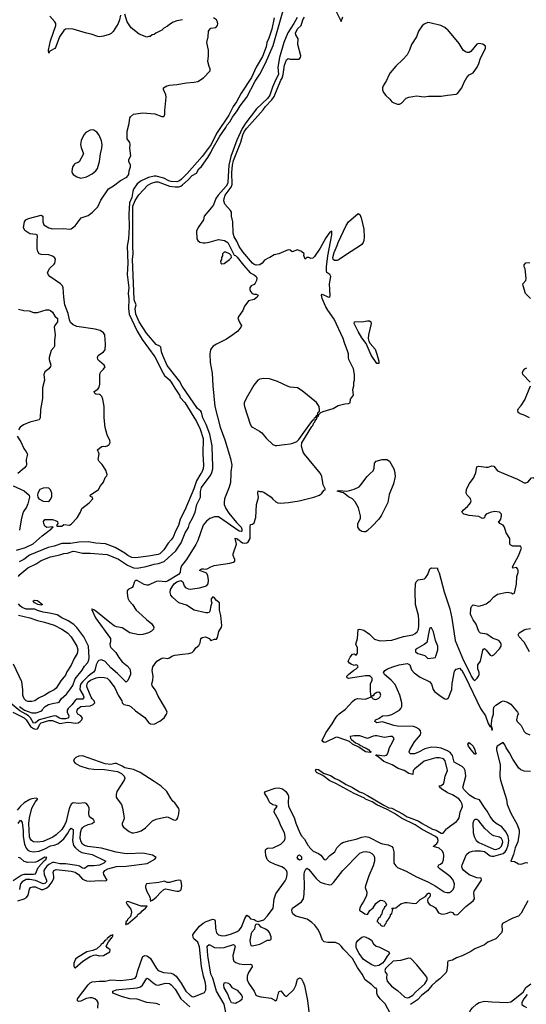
# Model space of a CAD drawing. Header units: inches. Extents: x 1384664 to 1536621, y 460766 to 646467.
# Tile 25 of 256: x 1435463 to 1440834, y 484372 to 494812. Entities that reach past the tile are written whole.
import ezdxf

# ---------------------------------------------------------------- set-up
doc = ezdxf.new("R2010")
doc.units = ezdxf.units.IN
doc.header["$MEASUREMENT"] = 0
for name, color, linetype in [('B4438', 7, 'Continuous'), ('B4439', 7, 'Continuous'), ('B4448', 7, 'Continuous'), ('B4449', 7, 'Continuous')]:
    doc.layers.add(name, color=color, linetype=linetype)

msp = doc.modelspace()

# ---------------------------------------------------------------- linework, layer by layer
at = {"layer": 'B4438', "color": 5}
for points, elevation in [([(1437701, 490000), (1437697, 489903), (1437684, 489856), (1437636, 489730), (1437629, 489691), (1437631, 489670), (1437648, 489628), (1437680, 489580), (1437761, 489481), (1437811, 489430), (1437818, 489410), (1437818, 489390), (1437810, 489384), (1437790, 489388), (1437570, 489539), (1437530, 489541), (1437478, 489522), (1437445, 489495), (1437409, 489451), (1437353, 489290), (1437332, 489248), (1437232, 489088), (1437178, 489022), (1437167, 488990), (1437165, 488950), (1437147, 488930), (1437030, 488859), (1437007, 488853), (1436937, 488857), (1436910, 488854), (1436830, 488817), (1436810, 488817), (1436784, 488824), (1436710, 488865), (1436690, 488864), (1436682, 488858), (1436675, 488845), (1436666, 488810), (1436654, 488790), (1436613, 488770), (1436604, 488756), (1436601, 488730), (1436610, 488679), (1436623, 488650), (1436658, 488610), (1436698, 488550), (1436759, 488499), (1436810, 488448), (1436861, 488410), (1436876, 488390), (1436885, 488370), (1436882, 488350), (1436861, 488330), (1436828, 488310), (1436770, 488292), (1436730, 488290), (1436632, 488312), (1436550, 488363), (1436490, 488376), (1436466, 488386), (1436419, 488419), (1436270, 488542), (1436250, 488556), (1436235, 488555), (1436230, 488566), (1436227, 488553), (1436267, 488470), (1436424, 488250), (1436426, 488214), (1436420, 488190), (1436423, 488170), (1436430, 488157), (1436482, 488102), (1436514, 488050), (1436550, 488004), (1436602, 487962), (1436629, 487930), (1436638, 487890), (1436636, 487870), (1436610, 487804), (1436590, 487786), (1436501, 487881), (1436430, 487940), (1436370, 488007), (1436330, 488025), (1436303, 488017), (1436290, 488006), (1436272, 487970), (1436258, 487910), (1436247, 487893), (1436189, 487851), (1436128, 487792), (1436112, 487770), (1436103, 487750), (1436102, 487710), (1436135, 487650), (1436143, 487630), (1436141, 487619), (1436132, 487608), (1436070, 487609), (1436050, 487592), (1436014, 487546), (1435975, 487510), (1435965, 487490), (1435965, 487470), (1435982, 487430), (1435979, 487410), (1435973, 487407), (1435950, 487400), (1435910, 487400), (1435886, 487406), (1435850, 487428), (1435830, 487431), (1435670, 487390), (1435630, 487355), (1435610, 487352), (1435576, 487410), (1435556, 487430), (1435529, 487450), (1435464, 487484), (1435365, 487565)], 560), ([(1435390, 487469), (1435510, 487408), (1435532, 487390), (1435578, 487318), (1435610, 487295), (1435630, 487289), (1435650, 487293), (1435658, 487302), (1435678, 487342), (1435690, 487355), (1435770, 487383), (1435810, 487380), (1435870, 487355), (1435890, 487351), (1435970, 487363), (1436010, 487361), (1436050, 487353), (1436084, 487356), (1436103, 487370), (1436120, 487390), (1436127, 487410), (1436112, 487430), (1436080, 487450), (1436068, 487470), (1436072, 487490), (1436084, 487510), (1436110, 487531), (1436210, 487535), (1436241, 487550), (1436261, 487570), (1436254, 487590), (1436232, 487610), (1436219, 487630), (1436178, 487730), (1436174, 487750), (1436177, 487770), (1436189, 487790), (1436215, 487810), (1436272, 487832), (1436310, 487841), (1436358, 487838), (1436390, 487831), (1436413, 487810), (1436470, 487726), (1436506, 487650), (1436544, 487590), (1436548, 487570), (1436568, 487550), (1436619, 487539), (1436646, 487526), (1436690, 487485), (1436790, 487414), (1436830, 487361), (1436850, 487347), (1436890, 487344), (1436950, 487373), (1436996, 487410), (1437021, 487450), (1437025, 487470), (1437010, 487509), (1436930, 487638), (1436903, 487703), (1436866, 487750), (1436864, 487770), (1436876, 487810), (1436877, 487850), (1436867, 487910), (1436876, 487950), (1436918, 488010), (1436970, 488041), (1436990, 488046), (1437030, 488038), (1437050, 488044), (1437076, 488064), (1437106, 488074), (1437190, 488086), (1437255, 488090), (1437290, 488101), (1437310, 488119), (1437330, 488152), (1437363, 488177), (1437375, 488205), (1437383, 488250), (1437398, 488262), (1437430, 488267), (1437450, 488262), (1437473, 488250), (1437490, 488228), (1437530, 488243), (1437550, 488244), (1437559, 488261), (1437575, 488325), (1437601, 488370), (1437607, 488390), (1437595, 488495), (1437582, 488550), (1437582, 488630), (1437550, 488654), (1437526, 488686), (1437510, 488693), (1437493, 488670), (1437494, 488650), (1437501, 488630), (1437490, 488598), (1437480, 488540), (1437472, 488528), (1437457, 488523), (1437436, 488524), (1437311, 488550), (1437230, 488604), (1437151, 488630), (1437084, 488690), (1437067, 488710), (1437057, 488737), (1437063, 488770), (1437086, 488810), (1437101, 488830), (1437129, 488850), (1437170, 488865), (1437193, 488853), (1437207, 488810), (1437216, 488796), (1437227, 488787), (1437250, 488778), (1437270, 488775), (1437370, 488788), (1437434, 488806), (1437447, 488813), (1437460, 488830), (1437464, 488870), (1437457, 488917), (1437443, 488943), (1437430, 488951), (1437368, 488970), (1437379, 488981), (1437394, 488990), (1437411, 488991), (1437430, 488986), (1437450, 488989), (1437488, 489012), (1437524, 489025), (1437690, 489050), (1437730, 489061), (1437743, 489070), (1437743, 489090), (1437726, 489130), (1437725, 489150), (1437763, 489250), (1437746, 489314), (1437770, 489309), (1437777, 489297), (1437790, 489293), (1437801, 489281), (1437826, 489266), (1437850, 489260), (1437870, 489264), (1437885, 489275), (1437905, 489310), (1437908, 489332), (1437906, 489434), (1437910, 489458), (1437930, 489462), (1437950, 489478), (1437966, 489534), (1437975, 489670), (1437994, 489746), (1437987, 489793), (1437990, 489818), (1438008, 489808), (1438030, 489809), (1438050, 489802), (1438129, 489749), (1438147, 489727), (1438180, 489700), (1438198, 489690), (1438227, 489687), (1438312, 489692), (1438425, 489710), (1438583, 489750), (1438641, 489770), (1438665, 489790), (1438690, 489822), (1438706, 489830), (1438681, 489881), (1438665, 489970), (1438652, 490000)], 580), ([(1435430, 489189), (1435524, 489216), (1435605, 489255), (1435700, 489340), (1435744, 489370), (1435779, 489401), (1435797, 489410), (1435800, 489420), (1435818, 489430), (1435810, 489433), (1435751, 489429), (1435730, 489440), (1435717, 489470), (1435715, 489490), (1435728, 489512), (1435811, 489511), (1435850, 489500), (1435864, 489490), (1435866, 489470), (1435852, 489450), (1435863, 489443), (1435910, 489442), (1435930, 489458), (1435990, 489453), (1436010, 489464), (1436071, 489529), (1436108, 489590), (1436123, 489630), (1436200, 489690), (1436239, 489730), (1436230, 489748), (1436215, 489755), (1436209, 489770), (1436297, 489830), (1436320, 489870), (1436352, 489910), (1436370, 489958), (1436386, 489974), (1436389, 489991), (1436387, 490000)], 560), ([(1435450, 488908), (1435465, 488930), (1435550, 488999), (1435638, 489042), (1435690, 489076), (1435790, 489115), (1435890, 489139), (1435930, 489153), (1435970, 489157), (1436030, 489175), (1436054, 489174), (1436130, 489157), (1436210, 489157), (1436390, 489141), (1436510, 489091), (1436607, 489027), (1436670, 489001), (1436710, 488998), (1436805, 489015), (1436890, 489039), (1436935, 489045), (1436994, 489066), (1437119, 489181), (1437174, 489266), (1437218, 489370), (1437251, 489429), (1437262, 489470), (1437295, 489525), (1437325, 489590), (1437340, 489670), (1437379, 489750), (1437381, 489810), (1437391, 489850), (1437483, 489977), (1437496, 490000)], 540), ([(1437385, 490000), (1437338, 489922), (1437310, 489839), (1437215, 489610), (1437164, 489516), (1437146, 489450), (1437114, 489390), (1437090, 489325), (1437070, 489296), (1437037, 489263), (1436990, 489191), (1436948, 489150), (1436930, 489142), (1436830, 489122), (1436690, 489107), (1436653, 489110), (1436610, 489130), (1436576, 489156), (1436476, 489216), (1436373, 489253), (1436270, 489261), (1436190, 489275), (1436090, 489273), (1436002, 489258), (1435910, 489257), (1435830, 489230), (1435766, 489214), (1435566, 489134), (1435506, 489090), (1435458, 489062)], 540), ([(1439441, 490000), (1439443, 489970), (1439427, 489890), (1439381, 489779), (1439366, 489694), (1439300, 489560), (1439270, 489517), (1439199, 489441), (1439148, 489392), (1439130, 489381), (1439110, 489380), (1439090, 489384), (1439070, 489398), (1439049, 489430), (1439047, 489470), (1439076, 489524), (1439077, 489550), (1439055, 489635), (1439021, 489701), (1438991, 489731), (1438950, 489752), (1438896, 489796), (1438828, 489812), (1438850, 489819), (1438930, 489814), (1438961, 489819), (1439010, 489835), (1439061, 489859), (1439081, 489879), (1439148, 489970), (1439180, 490000)], 580), ([(1435394, 489870), (1435510, 489815), (1435564, 489770), (1435566, 489750), (1435550, 489678), (1435536, 489644), (1435502, 489598), (1435491, 489569), (1435477, 489510), (1435461, 489399)], 580), ([(1440000, 486616), (1439984, 486624), (1439950, 486645), (1439917, 486670), (1439917, 486677), (1439906, 486690), (1439930, 486692), (1439956, 486710), (1439965, 486730), (1439975, 486790), (1439997, 486850), (1439974, 486954), (1439956, 486976), (1439914, 486986), (1439874, 486986), (1439750, 486951), (1439652, 486870), (1439634, 486850), (1439631, 486809), (1439590, 486819), (1439541, 486850), (1439474, 486874), (1439413, 486910), (1439325, 486945), (1439260, 487000), (1439238, 487010), (1439242, 487018), (1439250, 487018), (1439330, 487008), (1439350, 487013), (1439359, 487022), (1439370, 487046), (1439384, 487096), (1439417, 487150), (1439432, 487190), (1439424, 487204), (1439415, 487210), (1439390, 487211), (1439330, 487200), (1439250, 487218), (1439230, 487218), (1439210, 487215), (1439150, 487190), (1439070, 487220), (1439010, 487219), (1438965, 487210), (1438971, 487190), (1438980, 487180), (1439025, 487145), (1439059, 487130), (1439076, 487116), (1439094, 487110), (1439102, 487102), (1439131, 487090), (1439163, 487070), (1439175, 487055), (1439191, 487050), (1439178, 487042), (1439130, 487050), (1439059, 487099), (1438990, 487130), (1438958, 487158), (1438850, 487198), (1438830, 487203), (1438810, 487201), (1438710, 487153), (1438690, 487149), (1438677, 487157), (1438670, 487170), (1438707, 487250), (1438775, 487345), (1438810, 487407), (1438828, 487432), (1438850, 487453), (1438918, 487502), (1438990, 487582), (1439017, 487603), (1439045, 487615), (1439130, 487606), (1439188, 487632), (1439181, 487690), (1439182, 487750), (1439184, 487770), (1439200, 487810), (1439199, 487830), (1439186, 487846), (1439170, 487854), (1439130, 487855), (1438970, 487829), (1438948, 487828), (1438934, 487834), (1438931, 487850), (1438950, 487870), (1439004, 487916), (1439032, 487930), (1439050, 487950), (1439044, 487964), (1439030, 487970), (1439010, 487966), (1438977, 487977), (1438960, 487990), (1438947, 488010), (1438966, 488054), (1438990, 488085), (1439010, 488087), (1439030, 488075), (1439044, 488096), (1439044, 488150), (1439027, 488190), (1439045, 488250), (1439050, 488345), (1439070, 488351), (1439110, 488338), (1439170, 488296), (1439224, 488244), (1439269, 488229), (1439290, 488227), (1439410, 488232), (1439531, 488271), (1439630, 488291), (1439657, 488303), (1439677, 488323), (1439690, 488350), (1439695, 488385), (1439696, 488444), (1439690, 488495), (1439660, 488610), (1439655, 488750), (1439659, 488830), (1439667, 488853), (1439686, 488874), (1439755, 488885), (1439766, 488894), (1439789, 488931), (1439810, 488990), (1439822, 488998), (1439830, 489001), (1439850, 488995), (1439890, 488999), (1439896, 488976), (1439910, 488948), (1439965, 488745), (1440000, 488641)], 580), ([(1435459, 487530), (1435513, 487490), (1435590, 487464), (1435638, 487462), (1435697, 487483), (1435706, 487494), (1435710, 487510), (1435733, 487530), (1435768, 487550), (1435825, 487565), (1435869, 487571), (1435883, 487577), (1435902, 487610), (1435958, 487662), (1436003, 487717), (1436026, 487754), (1436050, 487823), (1436125, 487915), (1436150, 487957), (1436184, 487996), (1436197, 488023), (1436201, 488050), (1436191, 488170), (1436143, 488270), (1436068, 488368), (1436038, 488398), (1435978, 488438), (1435910, 488469), (1435860, 488500), (1435780, 488520), (1435713, 488530), (1435650, 488549), (1435623, 488563), (1435530, 488563), (1435490, 488579), (1435470, 488593), (1435450, 488619)], 540), ([(1435450, 488499), (1435570, 488471), (1435650, 488440), (1435724, 488424), (1435830, 488391), (1435910, 488349), (1435968, 488310), (1436007, 488270), (1436069, 488170), (1436080, 488130), (1436073, 488090), (1436041, 488039), (1436010, 487967), (1435962, 487898), (1435950, 487863), (1435898, 487802), (1435850, 487725), (1435830, 487706), (1435779, 487681), (1435730, 487649), (1435661, 487619), (1435623, 487590), (1435590, 487581), (1435550, 487582), (1435530, 487590), (1435509, 487610), (1435497, 487650), (1435497, 487710), (1435485, 487790), (1435397, 487977)], 540), ([(1440000, 487060), (1439930, 487087), (1439885, 487095), (1439830, 487097), (1439758, 487082), (1439690, 487044), (1439650, 487028), (1439607, 487027), (1439597, 487037), (1439594, 487050), (1439600, 487070), (1439650, 487155), (1439711, 487230), (1439717, 487250), (1439714, 487270), (1439699, 487290), (1439668, 487308), (1439638, 487318), (1439470, 487320), (1439428, 487328), (1439310, 487366), (1439250, 487356), (1439228, 487370), (1439234, 487390), (1439270, 487404), (1439310, 487430), (1439370, 487433), (1439410, 487445), (1439488, 487492), (1439505, 487510), (1439513, 487530), (1439513, 487570), (1439495, 487650), (1439443, 487763), (1439401, 487810), (1439329, 487870), (1439321, 487890), (1439334, 487910), (1439363, 487930), (1439418, 487950), (1439485, 487970), (1439550, 487983), (1439570, 487985), (1439590, 487978), (1439598, 487970), (1439618, 487918), (1439647, 487887), (1439710, 487840), (1439812, 487792), (1439828, 487768), (1439846, 487710), (1439862, 487690), (1439930, 487635), (1439970, 487610), (1439990, 487606), (1440000, 487613)], 560), ([(1440000, 485747), (1439917, 485810), (1439897, 485830), (1439906, 485850), (1439923, 485857), (1439945, 485875), (1439956, 485904), (1439961, 485950), (1439956, 485976), (1439941, 486001), (1439910, 486026), (1439850, 486046), (1439849, 486050), (1439884, 486076), (1439895, 486090), (1439898, 486110), (1439892, 486132), (1439870, 486150), (1439730, 486227), (1439655, 486275), (1439510, 486345), (1439436, 486396), (1439359, 486439), (1439250, 486487), (1439200, 486520), (1439130, 486547), (1439118, 486558), (1439010, 486608), (1438815, 486715), (1438750, 486742), (1438677, 486797), (1438610, 486830), (1438599, 486850), (1438610, 486866), (1438630, 486863), (1438684, 486824), (1438758, 486798), (1438807, 486767), (1438850, 486748), (1438923, 486703), (1438992, 486672), (1439066, 486626), (1439096, 486616), (1439150, 486587), (1439322, 486482), (1439377, 486457), (1439410, 486450), (1439530, 486388), (1439570, 486359), (1439594, 486354), (1439695, 486315), (1439731, 486290), (1439838, 486230), (1439877, 486217), (1439930, 486186), (1439950, 486186), (1439955, 486190), (1439989, 486231), (1440000, 486240)], 580), ([(1436291, 484330), (1436295, 484390), (1436284, 484410), (1436258, 484430), (1436230, 484441), (1436210, 484441), (1436168, 484432), (1436110, 484405), (1436090, 484403), (1436074, 484410), (1436076, 484430), (1436190, 484580), (1436210, 484601), (1436230, 484612), (1436310, 484619), (1436370, 484618), (1436430, 484632), (1436530, 484625), (1436650, 484637), (1436687, 484650), (1436701, 484670), (1436715, 484730), (1436760, 484860), (1436770, 484878), (1436790, 484888), (1436810, 484886), (1436830, 484877), (1436850, 484859), (1436913, 484753), (1436932, 484732), (1436989, 484709), (1437070, 484701), (1437092, 484692), (1437122, 484670), (1437176, 484596), (1437223, 484510), (1437270, 484468), (1437290, 484456), (1437310, 484453), (1437423, 484497), (1437435, 484525), (1437436, 484570), (1437430, 484610), (1437410, 484670), (1437392, 484772), (1437370, 484981), (1437352, 485032), (1437310, 485065), (1437301, 485081), (1437300, 485110), (1437311, 485130), (1437370, 485199), (1437408, 485232), (1437439, 485250), (1437510, 485276), (1437530, 485270), (1437534, 485254), (1437539, 485179), (1437550, 485129), (1437570, 485107), (1437610, 485098), (1437650, 485103), (1437710, 485121), (1437770, 485144), (1437790, 485157), (1437816, 485190), (1437850, 485282), (1437870, 485318), (1437888, 485308), (1437910, 485277), (1437950, 485271), (1437970, 485256), (1437990, 485251), (1438050, 485266), (1438090, 485311), (1438150, 485391), (1438161, 485490), (1438177, 485543), (1438279, 485681), (1438292, 485710), (1438300, 485750), (1438298, 485770), (1438290, 485791), (1438271, 485811), (1438241, 485830), (1438170, 485854), (1438110, 485883), (1438088, 485908), (1438072, 485950), (1438068, 485992), (1438070, 486010), (1438079, 486021), (1438090, 486029), (1438150, 486031), (1438230, 486071), (1438254, 486090), (1438269, 486110), (1438277, 486130), (1438279, 486150), (1438271, 486190), (1438236, 486256), (1438208, 486328), (1438160, 486410), (1438165, 486435), (1438191, 486471), (1438179, 486479), (1438146, 486486), (1438116, 486510), (1438103, 486530), (1438087, 486570), (1438060, 486610), (1438069, 486630), (1438170, 486663), (1438206, 486666), (1438250, 486655), (1438286, 486630), (1438311, 486591), (1438314, 486574), (1438308, 486512), (1438314, 486470), (1438374, 486354), (1438390, 486292), (1438432, 486190), (1438450, 486159), (1438483, 486123), (1438518, 486058), (1438530, 486048), (1438536, 486036), (1438576, 485996), (1438631, 485970), (1438654, 485954), (1438690, 485908), (1438710, 485903), (1438750, 485951), (1438804, 485990), (1438826, 486030), (1438870, 486077), (1438890, 486088), (1438950, 486107), (1439030, 486124), (1439090, 486145), (1439130, 486150), (1439166, 486146), (1439290, 486082), (1439310, 486074), (1439370, 486064), (1439410, 486046), (1439419, 486030), (1439428, 485990), (1439431, 485870), (1439450, 485839), (1439470, 485822), (1439562, 485782), (1439670, 485722), (1439790, 485671), (1439868, 485628), (1439963, 485563), (1439990, 485556), (1440000, 485557)], 580), ([(1435442, 485470), (1435510, 485491), (1435534, 485506), (1435551, 485530), (1435567, 485593), (1435577, 485610), (1435602, 485618), (1435630, 485617), (1435690, 485590), (1435710, 485589), (1435750, 485607), (1435777, 485630), (1435806, 485670), (1435823, 485710), (1435825, 485730), (1435819, 485770), (1435825, 485790), (1435850, 485801), (1436010, 485784), (1436050, 485774), (1436088, 485748), (1436130, 485700), (1436170, 485681), (1436210, 485677), (1436310, 485686), (1436370, 485681), (1436389, 485690), (1436354, 485750), (1436351, 485770), (1436365, 485790), (1436398, 485810), (1436490, 485832), (1436590, 485836), (1436814, 485866), (1436897, 485910), (1436908, 485930), (1436870, 485954), (1436770, 485975), (1436611, 485969), (1436570, 485972), (1436486, 485986), (1436330, 486027), (1436185, 486045), (1436150, 486056), (1436130, 486069), (1436113, 486093), (1436104, 486130), (1436107, 486190), (1436119, 486230), (1436132, 486248), (1436144, 486256), (1436190, 486278), (1436231, 486290), (1436255, 486310), (1436244, 486330), (1436216, 486350), (1436200, 486370), (1436196, 486390), (1436200, 486450), (1436190, 486478), (1436170, 486502), (1436150, 486508), (1436090, 486501), (1436030, 486509), (1436010, 486493), (1435990, 486455), (1435979, 486421), (1435954, 486310), (1435939, 486270), (1435910, 486225), (1435848, 486170), (1435814, 486146), (1435710, 486099), (1435650, 486091), (1435610, 486094), (1435588, 486108), (1435574, 486130), (1435568, 486148), (1435560, 486290), (1435567, 486350), (1435593, 486450), (1435626, 486514), (1435654, 486550), (1435636, 486556), (1435591, 486551), (1435570, 486544), (1435510, 486508), (1435470, 486474), (1435436, 486430)], 580), ([(1435445, 486290), (1435470, 486323), (1435490, 486299), (1435498, 486210), (1435498, 486150), (1435513, 486070), (1435530, 486029), (1435550, 486007), (1435570, 485996), (1435610, 485990), (1435670, 485997), (1435730, 486019), (1435790, 486052), (1435830, 486059), (1435867, 486073), (1435932, 486128), (1435974, 486186), (1435990, 486217), (1436010, 486238), (1436030, 486227), (1436031, 486191), (1436023, 486110), (1436035, 486055), (1436053, 486030), (1436090, 485999), (1436122, 485982), (1436230, 485962), (1436377, 485890), (1436356, 485870), (1436310, 485848), (1436250, 485839), (1436190, 485839), (1436150, 485813), (1436130, 485817), (1436098, 485838), (1436070, 485845), (1435950, 485862), (1435890, 485862), (1435830, 485876), (1435810, 485874), (1435770, 485853), (1435750, 485836), (1435729, 485810), (1435719, 485790), (1435723, 485750), (1435748, 485690), (1435746, 485670), (1435730, 485652), (1435710, 485648), (1435630, 485684), (1435570, 485697), (1435530, 485694), (1435490, 485670), (1435473, 485650), (1435466, 485634), (1435461, 485590)], 560), ([(1439396, 484270), (1439337, 484377), (1439286, 484430), (1439257, 484470), (1439249, 484490), (1439248, 484528), (1439242, 484542), (1439230, 484542), (1439197, 484577), (1439124, 484630), (1439094, 484690), (1439043, 484763), (1438990, 484857), (1438896, 484956), (1438870, 484990), (1438850, 485010), (1438810, 485029), (1438730, 485026), (1438690, 485036), (1438673, 485053), (1438645, 485130), (1438624, 485170), (1438593, 485210), (1438561, 485241), (1438510, 485275), (1438390, 485307), (1438359, 485330), (1438350, 485350), (1438348, 485370), (1438356, 485390), (1438450, 485459), (1438471, 485490), (1438479, 485541), (1438482, 485630), (1438478, 485750), (1438482, 485778), (1438495, 485805), (1438510, 485814), (1438530, 485802), (1438607, 485707), (1438650, 485666), (1438690, 485652), (1438750, 485640), (1438770, 485643), (1438790, 485662), (1438888, 485790), (1439070, 485974), (1439103, 485990), (1439130, 485994), (1439170, 485985), (1439198, 485970), (1439217, 485950), (1439225, 485930), (1439225, 485890), (1439210, 485841), (1439164, 485736), (1439128, 485628), (1439125, 485610), (1439142, 485562), (1439139, 485521), (1439106, 485454), (1439090, 485434), (1439070, 485394), (1439067, 485370), (1439123, 485330), (1439150, 485324), (1439174, 485366), (1439210, 485396), (1439240, 485440), (1439261, 485459), (1439290, 485475), (1439310, 485474), (1439326, 485466), (1439343, 485450), (1439352, 485428), (1439346, 485414), (1439330, 485402), (1439321, 485379), (1439310, 485368), (1439298, 485322), (1439290, 485315), (1439284, 485296), (1439270, 485289), (1439251, 485250), (1439263, 485243), (1439270, 485229), (1439284, 485224), (1439289, 485210), (1439310, 485202), (1439330, 485205), (1439335, 485210), (1439339, 485221), (1439350, 485232), (1439353, 485247), (1439370, 485267), (1439376, 485284), (1439384, 485290), (1439395, 485315), (1439395, 485325), (1439410, 485334), (1439418, 485378), (1439407, 485393), (1439431, 485391), (1439450, 485396), (1439504, 485436), (1439550, 485450), (1439570, 485453), (1439650, 485442), (1439670, 485445), (1439710, 485483), (1439764, 485516), (1439790, 485548), (1439798, 485550), (1439811, 485550), (1439816, 485530), (1439810, 485513), (1439791, 485490), (1439785, 485475), (1439791, 485450), (1439810, 485428), (1439850, 485410), (1439870, 485396), (1439902, 485342), (1439930, 485331), (1439951, 485329), (1439986, 485334), (1440000, 485339)], 560), ([(1435394, 485686), (1435480, 485740), (1435510, 485751), (1435610, 485752), (1435630, 485757), (1435659, 485821), (1435724, 485896), (1435744, 485910), (1435743, 485917), (1435752, 485930), (1435730, 485931), (1435650, 485885), (1435630, 485879), (1435550, 485876), (1435510, 485886), (1435470, 485922), (1435450, 485929)], 540), ([(1437651, 484269), (1437630, 484373), (1437551, 484510), (1437512, 484650), (1437491, 484691), (1437458, 484890), (1437451, 484989), (1437470, 485005), (1437530, 484976), (1437590, 484970), (1437630, 484975), (1437730, 485005), (1437739, 484999), (1437746, 484986), (1437724, 484890), (1437725, 484850), (1437733, 484830), (1437754, 484814), (1437790, 484802), (1437850, 484795), (1437910, 484796), (1437923, 484790), (1437926, 484770), (1437889, 484711), (1437875, 484670), (1437873, 484630), (1437892, 484592), (1437950, 484510), (1437966, 484470), (1437981, 484461), (1438019, 484450), (1438130, 484437), (1438161, 484421), (1438170, 484410), (1438190, 484421), (1438210, 484503), (1438230, 484515), (1438250, 484495), (1438270, 484465), (1438290, 484455), (1438370, 484530), (1438392, 484570), (1438410, 484638), (1438430, 484651), (1438450, 484643), (1438470, 484608), (1438482, 484570), (1438513, 484413), (1438558, 484058)], 560), ([(1440000, 484817), (1439998, 484810), (1440000, 484790), (1439991, 484731), (1439984, 484710), (1439917, 484643), (1439874, 484610), (1439831, 484570), (1439785, 484515), (1439726, 484470), (1439680, 484420), (1439608, 484370)], 540), ([(1436950, 484366), (1436910, 484380), (1436810, 484390), (1436710, 484425), (1436630, 484429), (1436554, 484450), (1436449, 484490), (1436449, 484510), (1436490, 484526), (1436515, 484530), (1436710, 484548), (1436743, 484557), (1436764, 484576), (1436810, 484650), (1436830, 484643), (1436878, 484598), (1436910, 484579), (1436930, 484576), (1437010, 484596), (1437050, 484592), (1437070, 484580), (1437110, 484534), (1437170, 484430), (1437265, 484345)], 560)]:
    msp.add_lwpolyline(points, dxfattribs=dict(at, elevation=elevation))
for points, elevation in [([(1435750, 489848), (1435710, 489844), (1435677, 489830), (1435654, 489790), (1435651, 489770), (1435654, 489750), (1435667, 489730), (1435710, 489707), (1435770, 489705), (1435790, 489723), (1435803, 489757), (1435803, 489790), (1435790, 489828), (1435770, 489846)], 580), ([(1435690, 488605), (1435655, 488610), (1435630, 488624), (1435619, 488630), (1435607, 488650), (1435622, 488658), (1435650, 488654), (1435705, 488610)], 540), ([(1439817, 488363), (1439810, 488362), (1439807, 488353), (1439778, 488210), (1439753, 488187), (1439676, 488144), (1439659, 488130), (1439658, 488110), (1439684, 488090), (1439758, 488070), (1439790, 488038), (1439850, 488044), (1439870, 488050), (1439876, 488064), (1439895, 488130), (1439896, 488170), (1439872, 488230), (1439850, 488323), (1439830, 488363)], 580), ([(1439270, 487681), (1439250, 487677), (1439232, 487668), (1439221, 487659), (1439210, 487642), (1439198, 487642), (1439192, 487630), (1439211, 487610), (1439230, 487605), (1439250, 487609), (1439270, 487618), (1439282, 487630), (1439291, 487650), (1439286, 487670)], 580), ([(1436130, 487006), (1436090, 487003), (1436058, 486990), (1436039, 486970), (1436034, 486950), (1436050, 486928), (1436101, 486901), (1436190, 486872), (1436250, 486866), (1436363, 486863), (1436500, 486840), (1436541, 486821), (1436570, 486790), (1436577, 486770), (1436572, 486750), (1436494, 486630), (1436485, 486595), (1436487, 486570), (1436495, 486550), (1436542, 486490), (1436554, 486450), (1436570, 486350), (1436567, 486330), (1436549, 486290), (1436549, 486270), (1436564, 486250), (1436623, 486203), (1436650, 486191), (1436670, 486189), (1436710, 486197), (1436750, 486213), (1436796, 486244), (1436870, 486317), (1436910, 486335), (1437019, 486359), (1437036, 486357), (1437093, 486327), (1437110, 486323), (1437130, 486331), (1437139, 486350), (1437149, 486390), (1437153, 486433), (1437149, 486449), (1437109, 486509), (1437090, 486524), (1437070, 486549), (1437023, 486630), (1436964, 486684), (1436890, 486733), (1436740, 486830), (1436670, 486860), (1436578, 486878), (1436550, 486898), (1436490, 486926), (1436470, 486925), (1436430, 486914), (1436370, 486922)], 620), ([(1438430, 485902), (1438416, 485910), (1438404, 485930), (1438417, 485950), (1438430, 485956), (1438450, 485937), (1438450, 485907)], 560), ([(1437148, 485688), (1437110, 485682), (1437050, 485664), (1437025, 485665), (1436997, 485677), (1436938, 485662), (1436809, 485651), (1436796, 485630), (1436797, 485610), (1436810, 485568), (1436843, 485510), (1436850, 485462), (1436863, 485477), (1436870, 485477), (1436910, 485507), (1436958, 485562), (1436990, 485590), (1437010, 485596), (1437130, 485571), (1437150, 485571), (1437170, 485581), (1437176, 485590), (1437182, 485630), (1437176, 485676), (1437170, 485684)], 620), ([(1436610, 485462), (1436600, 485460), (1436591, 485450), (1436601, 485430), (1436640, 485380), (1436649, 485350), (1436637, 485303), (1436607, 485270), (1436603, 485257), (1436591, 485250), (1436585, 485225), (1436590, 485214), (1436595, 485225), (1436610, 485227), (1436709, 485310), (1436717, 485323), (1436751, 485350), (1436759, 485361), (1436798, 485390), (1436814, 485414), (1436750, 485414)], 620), ([(1437970, 485222), (1437961, 485210), (1437951, 485170), (1437923, 485137), (1437918, 485122), (1437904, 485050), (1437905, 485025), (1437915, 484995), (1437930, 484991), (1438010, 485009), (1438090, 485051), (1438110, 485051), (1438123, 485057), (1438130, 485062), (1438130, 485086), (1438110, 485135), (1438099, 485150), (1438070, 485170), (1438022, 485190), (1437998, 485218)], 580), ([(1436452, 485112), (1436445, 485110), (1436439, 485101), (1436430, 485101), (1436390, 485069), (1436383, 485057), (1436370, 485051), (1436341, 485018), (1436328, 485010), (1436322, 484998), (1436279, 484961), (1436238, 484942), (1436173, 484930), (1436074, 484870), (1436056, 484850), (1436037, 484810), (1436038, 484778), (1436043, 484763), (1436050, 484758), (1436131, 484829), (1436210, 484880), (1436250, 484894), (1436270, 484896), (1436306, 484886), (1436350, 484889), (1436419, 484930), (1436422, 484950), (1436392, 484972), (1436379, 484990), (1436406, 485034), (1436434, 485070), (1436438, 485082), (1436449, 485090), (1436446, 485094), (1436450, 485094)], 620), ([(1439230, 484777), (1439196, 484790), (1439108, 484848), (1439061, 484910), (1439032, 484970), (1439030, 485010), (1439033, 485027), (1439047, 485050), (1439090, 485084), (1439114, 485090), (1439165, 485070), (1439193, 485053), (1439214, 485014), (1439242, 484990), (1439270, 484981), (1439375, 484930), (1439384, 484910), (1439375, 484905), (1439358, 484882), (1439328, 484830), (1439309, 484810), (1439270, 484785)], 540), ([(1439590, 484863), (1439502, 484838), (1439423, 484830), (1439358, 484770), (1439343, 484750), (1439336, 484730), (1439342, 484710), (1439355, 484690), (1439352, 484650), (1439358, 484618), (1439404, 484564), (1439470, 484519), (1439547, 484447), (1439570, 484440), (1439590, 484443), (1439630, 484470), (1439658, 484502), (1439757, 484590), (1439782, 484630), (1439783, 484650), (1439779, 484659), (1439770, 484675), (1439672, 484792), (1439610, 484858)], 560), ([(1437750, 484381), (1437710, 484387), (1437690, 484422), (1437665, 484485), (1437630, 484547), (1437626, 484574), (1437630, 484601), (1437650, 484605), (1437676, 484596), (1437690, 484583), (1437711, 484551), (1437770, 484523), (1437815, 484470), (1437822, 484450), (1437817, 484423), (1437796, 484404), (1437770, 484390)], 540)]:
    msp.add_lwpolyline(points, close=True, dxfattribs=dict(at, elevation=elevation))
at = {"layer": 'B4439', "color": 5}
for points, elevation in [([(1436530, 494861), (1436520, 494810), (1436507, 494773), (1436453, 494687), (1436433, 494667), (1436410, 494654), (1436350, 494636), (1436310, 494630), (1436290, 494634), (1436219, 494659), (1436170, 494669), (1436030, 494712), (1435984, 494716), (1435949, 494711), (1435930, 494696), (1435886, 494630), (1435869, 494591), (1435844, 494516), (1435835, 494505), (1435782, 494478), (1435770, 494458), (1435769, 494489), (1435788, 494588), (1435846, 494750), (1435845, 494770), (1435837, 494790), (1435784, 494850)], 580), ([(1437190, 494812), (1437130, 494799), (1437090, 494785), (1437050, 494762), (1437030, 494742), (1436990, 494722), (1436970, 494702), (1436906, 494670), (1436890, 494654), (1436868, 494652), (1436847, 494633), (1436833, 494633), (1436810, 494625), (1436730, 494659), (1436644, 494724), (1436601, 494790), (1436579, 494870)], 580), ([(1437496, 490000), (1437501, 490010), (1437510, 490050), (1437512, 490090), (1437506, 490170), (1437505, 490295), (1437478, 490418), (1437440, 490520), (1437404, 490590), (1437390, 490650), (1437382, 490662), (1437349, 490689), (1437186, 490926), (1437158, 490978), (1437027, 491147), (1436979, 491250), (1436967, 491290), (1436959, 491339), (1436949, 491349), (1436908, 491368), (1436808, 491488), (1436728, 491608), (1436693, 491690), (1436686, 491750), (1436697, 491790), (1436679, 491830), (1436676, 491850), (1436658, 492270), (1436666, 492330), (1436662, 492410), (1436664, 492836), (1436686, 492894), (1436725, 492955), (1436823, 493057), (1436860, 493080), (1436906, 493094), (1436930, 493093), (1437050, 493047), (1437110, 493038), (1437150, 493039), (1437170, 493046), (1437190, 493062), (1437250, 493114), (1437290, 493160), (1437337, 493183), (1437361, 493230), (1437390, 493257), (1437459, 493350), (1437490, 493402), (1437503, 493437), (1437584, 493576), (1437650, 493670), (1437664, 493696), (1437691, 493729), (1437720, 493780), (1437770, 493844), (1437802, 493898), (1437870, 493992), (1437961, 494159), (1438010, 494236), (1438070, 494350), (1438150, 494540), (1438265, 494935)], 540), ([(1438818, 494898), (1438870, 494794), (1438890, 494842)], 580), ([(1436387, 490000), (1436376, 490036), (1436336, 490096), (1436306, 490126), (1436295, 490150), (1436307, 490210), (1436289, 490250), (1436309, 490270), (1436334, 490286), (1436350, 490291), (1436370, 490287), (1436390, 490293), (1436410, 490309), (1436417, 490323), (1436421, 490330), (1436419, 490350), (1436389, 490409), (1436369, 490489), (1436357, 490590), (1436360, 490710), (1436345, 490790), (1436335, 490815), (1436321, 490830), (1436310, 490838), (1436270, 490843), (1436259, 490850), (1436254, 490870), (1436290, 490893), (1436306, 490914), (1436311, 490949), (1436313, 491047), (1436317, 491063), (1436322, 491078), (1436350, 491105), (1436368, 491130), (1436358, 491150), (1436310, 491190), (1436293, 491210), (1436286, 491230), (1436296, 491250), (1436353, 491290), (1436368, 491312), (1436373, 491370), (1436364, 491470), (1436352, 491490), (1436315, 491515), (1436264, 491530), (1436070, 491558), (1436030, 491576), (1436002, 491602), (1435990, 491630), (1435978, 491698), (1435942, 491790), (1435930, 491870), (1435925, 491970), (1435917, 491990), (1435897, 492010), (1435784, 492090), (1435766, 492110), (1435757, 492130), (1435782, 492178), (1435830, 492219), (1435836, 492230), (1435844, 492270), (1435840, 492280), (1435832, 492292), (1435810, 492305), (1435770, 492319), (1435690, 492321), (1435669, 492330), (1435654, 492354), (1435647, 492387), (1435647, 492470), (1435652, 492512), (1435649, 492529), (1435635, 492535), (1435570, 492542), (1435516, 492576), (1435503, 492610), (1435513, 492670), (1435529, 492691), (1435555, 492705), (1435690, 492741), (1435707, 492727), (1435708, 492668), (1435718, 492638), (1435770, 492606), (1435810, 492596), (1435930, 492599), (1435990, 492590), (1436010, 492596), (1436050, 492627), (1436116, 492710), (1436190, 492735), (1436232, 492768), (1436291, 492829), (1436322, 492898), (1436403, 493017), (1436458, 493050), (1436530, 493106), (1436597, 493143), (1436620, 493170), (1436622, 493210), (1436636, 493250), (1436638, 493270), (1436620, 493310), (1436621, 493330), (1436640, 493370), (1436630, 493450), (1436634, 493490), (1436630, 493510), (1436604, 493550), (1436601, 493630), (1436622, 493710), (1436630, 493770), (1436637, 493783), (1436670, 493811), (1436770, 493825), (1436894, 493814), (1436970, 493784), (1436990, 493786), (1436995, 493790), (1437001, 493810), (1437000, 493850), (1437017, 493990), (1437014, 494014), (1436987, 494070), (1436989, 494091), (1437022, 494110), (1437050, 494119), (1437130, 494125), (1437230, 494142), (1437312, 494148), (1437350, 494157), (1437410, 494195), (1437481, 494270), (1437481, 494290), (1437470, 494314), (1437457, 494370), (1437465, 494430), (1437466, 494490), (1437448, 494570), (1437460, 494630), (1437466, 494690), (1437470, 494700), (1437490, 494723), (1437544, 494730), (1437560, 494750), (1437562, 494770), (1437557, 494797), (1437550, 494809), (1437518, 494830)], 560), ([(1438161, 494830), (1438136, 494710), (1438105, 494615), (1438084, 494570), (1438075, 494525), (1438037, 494423), (1437970, 494309), (1437922, 494198), (1437810, 494032), (1437760, 493940), (1437725, 493890), (1437680, 493800), (1437550, 493606), (1437492, 493488), (1437398, 493362), (1437240, 493180), (1437179, 493121), (1437156, 493104), (1437130, 493094), (1437070, 493095), (1437044, 493104), (1436991, 493131), (1436910, 493153), (1436890, 493153), (1436830, 493137), (1436750, 493102), (1436710, 493073), (1436670, 493015), (1436661, 492990), (1436652, 492928), (1436626, 492870), (1436620, 492750), (1436624, 492616), (1436616, 492490), (1436603, 492410), (1436608, 492232), (1436602, 492110), (1436620, 491970), (1436614, 491910), (1436619, 491850), (1436616, 491750), (1436624, 491690), (1436708, 491508), (1436762, 491422), (1436896, 491236), (1436983, 491063), (1436999, 491039), (1437052, 490992), (1437070, 490969), (1437106, 490906), (1437158, 490830), (1437165, 490805), (1437212, 490752), (1437339, 490550), (1437375, 490470), (1437407, 490370), (1437406, 490210), (1437413, 490090), (1437407, 490050), (1437391, 490009), (1437385, 490000)], 540), ([(1438404, 494836), (1438369, 494770), (1438306, 494674), (1438263, 494570), (1438219, 494410), (1438201, 494310), (1438208, 494230), (1438175, 494170), (1438143, 494097), (1438115, 494010), (1438090, 493977), (1437974, 493866), (1437861, 493719), (1437822, 493658), (1437765, 493535), (1437700, 493360), (1437680, 493270), (1437671, 493090), (1437666, 493070), (1437653, 493047), (1437567, 492953), (1437544, 492916), (1437516, 492850), (1437498, 492822), (1437419, 492730), (1437410, 492690), (1437354, 492610), (1437337, 492570), (1437340, 492490), (1437351, 492470), (1437374, 492454), (1437407, 492447), (1437430, 492447), (1437470, 492453), (1437570, 492480), (1437636, 492470), (1437670, 492450), (1437735, 492315), (1437750, 492311), (1437770, 492293), (1437834, 492210), (1437907, 492127), (1437950, 492105), (1437970, 492090), (1437977, 492070), (1437973, 492047), (1437961, 492019), (1437950, 492005), (1437917, 491990), (1437903, 491970), (1437902, 491950), (1437911, 491930), (1437928, 491908), (1437950, 491902), (1437970, 491903), (1437990, 491890), (1437979, 491870), (1437950, 491844), (1437890, 491830), (1437880, 491820), (1437847, 491773), (1437828, 491730), (1437785, 491670), (1437777, 491650), (1437781, 491630), (1437796, 491596), (1437816, 491570), (1437807, 491550), (1437775, 491510), (1437722, 491470), (1437655, 491425), (1437548, 491372), (1437515, 491350), (1437497, 491330), (1437486, 491310), (1437478, 491270), (1437483, 491177), (1437503, 491063), (1437510, 490931), (1437533, 490710), (1437590, 490491), (1437638, 490358), (1437699, 490159), (1437712, 490090), (1437702, 490018), (1437701, 490000)], 560), ([(1438652, 490000), (1438650, 490005), (1438484, 490204), (1438468, 490228), (1438450, 490290), (1438453, 490327), (1438560, 490500), (1438571, 490510), (1438582, 490538), (1438590, 490544), (1438605, 490575), (1438610, 490578), (1438618, 490602), (1438630, 490609), (1438635, 490625), (1438654, 490646), (1438681, 490659), (1438787, 490690), (1438838, 490722), (1438910, 490738), (1438950, 490741), (1438966, 490750), (1438971, 490789), (1439001, 490830), (1438996, 490890), (1439006, 490930), (1439006, 490970), (1439011, 490990), (1439011, 491050), (1439001, 491110), (1438953, 491210), (1438948, 491230), (1438948, 491270), (1438943, 491290), (1438905, 491385), (1438893, 491430), (1438797, 491637), (1438730, 491732), (1438710, 491769), (1438670, 491857), (1438661, 491890), (1438670, 491901), (1438730, 491872), (1438750, 491869), (1438754, 491886), (1438749, 492010), (1438763, 492090), (1438752, 492110), (1438721, 492130), (1438715, 492150), (1438714, 492190), (1438730, 492308), (1438772, 492530), (1438771, 492571), (1438750, 492560), (1438710, 492498), (1438650, 492390), (1438590, 492301), (1438570, 492285), (1438550, 492280), (1438530, 492291), (1438508, 492292), (1438490, 492274), (1438474, 492310), (1438478, 492330), (1438450, 492355), (1438410, 492370), (1438350, 492351), (1438330, 492367), (1438310, 492370), (1438210, 492329), (1438160, 492320), (1438116, 492290), (1438096, 492284), (1438059, 492261), (1438035, 492230), (1438010, 492211), (1437970, 492208), (1437950, 492215), (1437930, 492232), (1437830, 492350), (1437790, 492406), (1437764, 492464), (1437735, 492510), (1437725, 492550), (1437722, 492670), (1437710, 492730), (1437709, 492770), (1437699, 492790), (1437637, 492857), (1437628, 492890), (1437630, 492917), (1437643, 492950), (1437705, 493035), (1437716, 493064), (1437713, 493193), (1437720, 493270), (1437730, 493320), (1437806, 493514), (1437829, 493590), (1437848, 493630), (1437870, 493660), (1438043, 493857), (1438070, 493893), (1438137, 493963), (1438162, 493998), (1438230, 494170), (1438246, 494193), (1438257, 494230), (1438270, 494329), (1438290, 494387), (1438310, 494399), (1438330, 494394), (1438425, 494395), (1438441, 494410), (1438443, 494430), (1438411, 494550), (1438414, 494610), (1438391, 494651), (1438388, 494670), (1438410, 494714), (1438448, 494752), (1438464, 494810), (1438483, 494837)], 580), ([(1440000, 494705), (1439970, 494730), (1439929, 494751), (1439810, 494779), (1439790, 494782), (1439750, 494765), (1439730, 494748), (1439691, 494690), (1439670, 494630), (1439617, 494550), (1439596, 494490), (1439570, 494441), (1439525, 494390), (1439450, 494318), (1439391, 494250), (1439376, 494224), (1439352, 494168), (1439317, 494110), (1439310, 494090), (1439309, 494069), (1439321, 494041), (1439346, 494007), (1439388, 493970), (1439410, 493942), (1439430, 493929), (1439470, 493916), (1439490, 493917), (1439510, 493927), (1439561, 493979), (1439589, 493990), (1439630, 493998), (1439670, 494004), (1439750, 493995), (1439798, 494002), (1439930, 494000), (1440000, 494010)], 620), ([(1435450, 491743), (1435508, 491730), (1435564, 491724), (1435610, 491709), (1435650, 491709), (1435743, 491737), (1435770, 491736), (1435790, 491730), (1435812, 491712), (1435837, 491670), (1435862, 491642), (1435865, 491610), (1435835, 491570), (1435830, 491550), (1435840, 491470), (1435832, 491410), (1435831, 491349), (1435824, 491336), (1435796, 491304), (1435775, 491230), (1435774, 491210), (1435793, 491150), (1435790, 491136), (1435770, 491109), (1435730, 491079), (1435719, 491050), (1435727, 490990), (1435705, 490910), (1435703, 490797), (1435683, 490677), (1435681, 490590), (1435670, 490568), (1435570, 490545), (1435503, 490517), (1435468, 490492), (1435450, 490462)], 580), ([(1435435, 490395), (1435476, 490336), (1435505, 490265), (1435532, 490230), (1435544, 490204), (1435532, 490150), (1435534, 490090), (1435530, 490080), (1435510, 490056), (1435444, 490000)], 580), ([(1439180, 490000), (1439212, 490028), (1439222, 490058), (1439226, 490110), (1439241, 490130), (1439307, 490150), (1439355, 490150), (1439383, 490130), (1439428, 490050), (1439440, 490010), (1439441, 490000)], 580)]:
    msp.add_lwpolyline(points, dxfattribs=dict(at, elevation=elevation))
for points, elevation in [([(1436230, 493645), (1436210, 493642), (1436165, 493615), (1436146, 493594), (1436124, 493556), (1436114, 493530), (1436109, 493489), (1436116, 493456), (1436141, 493390), (1436095, 493305), (1436083, 493297), (1436050, 493286), (1436042, 493278), (1436025, 493255), (1436019, 493230), (1436016, 493197), (1436021, 493181), (1436029, 493169), (1436070, 493145), (1436110, 493132), (1436170, 493146), (1436230, 493176), (1436270, 493210), (1436287, 493233), (1436310, 493310), (1436320, 493390), (1436335, 493450), (1436336, 493490), (1436331, 493529), (1436307, 493587), (1436279, 493619), (1436250, 493641)], 580), ([(1438830, 492259), (1438799, 492259), (1438786, 492270), (1438783, 492290), (1438798, 492342), (1438830, 492417), (1438839, 492450), (1438925, 492630), (1438950, 492669), (1439050, 492758), (1439070, 492745), (1439083, 492710), (1439110, 492590), (1439115, 492505), (1439112, 492470), (1439105, 492450), (1439091, 492430), (1439066, 492410), (1438937, 492330), (1438850, 492268)], 580), ([(1437650, 492346), (1437630, 492346), (1437614, 492330), (1437612, 492308), (1437602, 492290), (1437602, 492270), (1437592, 492250), (1437594, 492230), (1437605, 492225), (1437630, 492227), (1437689, 492270), (1437708, 492290), (1437706, 492310), (1437686, 492330)], 560), ([(1439270, 491165), (1439250, 491167), (1439190, 491256), (1439137, 491377), (1439090, 491438), (1439050, 491507), (1439010, 491590), (1439011, 491609), (1439028, 491612), (1439090, 491610), (1439150, 491620), (1439170, 491619), (1439187, 491610), (1439191, 491589), (1439160, 491470), (1439158, 491430), (1439165, 491405), (1439179, 491379), (1439230, 491318), (1439250, 491265), (1439270, 491191)], 580), ([(1438053, 491007), (1438010, 491001), (1437989, 490991), (1437944, 490936), (1437863, 490797), (1437843, 490750), (1437842, 490730), (1437846, 490710), (1437905, 490525), (1437919, 490499), (1437930, 490490), (1438006, 490450), (1438030, 490430), (1438075, 490375), (1438148, 490308), (1438170, 490298), (1438190, 490296), (1438270, 490309), (1438330, 490313), (1438359, 490321), (1438401, 490339), (1438421, 490359), (1438510, 490486), (1438523, 490497), (1438570, 490565), (1438584, 490576), (1438590, 490591), (1438603, 490597), (1438610, 490616), (1438622, 490618), (1438629, 490650), (1438640, 490660), (1438643, 490670), (1438639, 490710), (1438610, 490754), (1438458, 490878), (1438410, 490910), (1438330, 490915), (1438310, 490921), (1438197, 490977), (1438110, 491003)], 580)]:
    msp.add_lwpolyline(points, close=True, dxfattribs=dict(at, elevation=elevation))
at = {"layer": 'B4448', "color": 5}
for points, elevation in [([(1440000, 488641), (1440025, 488565), (1440045, 488465), (1440081, 488230), (1440170, 488017), (1440240, 487880), (1440250, 487852), (1440270, 487820), (1440290, 487807), (1440313, 487830), (1440326, 487850), (1440333, 487870), (1440333, 487890), (1440319, 487930), (1440319, 487970), (1440349, 488011), (1440373, 488127), (1440382, 488138), (1440390, 488145), (1440410, 488126), (1440450, 488074), (1440470, 488068), (1440490, 488079), (1440550, 488141), (1440567, 488170), (1440567, 488190), (1440561, 488210), (1440543, 488230), (1440475, 488255), (1440417, 488297), (1440350, 488307), (1440330, 488324), (1440302, 488402), (1440270, 488450), (1440249, 488490), (1440244, 488510), (1440246, 488570), (1440254, 488590), (1440270, 488608), (1440330, 488592), (1440370, 488603), (1440410, 488620), (1440450, 488651), (1440490, 488693), (1440530, 488720), (1440630, 488742), (1440674, 488734), (1440690, 488725), (1440708, 488732), (1440732, 488828), (1440733, 488907), (1440749, 488950), (1440749, 488970), (1440745, 488985), (1440730, 489002), (1440690, 488998), (1440687, 489010), (1440752, 489128), (1440785, 489210), (1440771, 489231), (1440730, 489228), (1440690, 489231), (1440670, 489240), (1440661, 489250), (1440658, 489310), (1440620, 489370), (1440604, 489430), (1440590, 489452), (1440553, 489470), (1440541, 489490), (1440550, 489495), (1440563, 489517), (1440573, 489550), (1440570, 489570), (1440550, 489590), (1440496, 489596), (1440450, 489588), (1440410, 489570), (1440396, 489550), (1440390, 489529), (1440370, 489522), (1440330, 489545), (1440230, 489555), (1440190, 489565), (1440173, 489570), (1440150, 489590), (1440164, 489610), (1440210, 489649), (1440228, 489670), (1440242, 489690), (1440248, 489710), (1440239, 489739), (1440208, 489770), (1440197, 489790), (1440201, 489830), (1440230, 489889), (1440275, 489950), (1440294, 490000)], 580), ([(1440596, 490000), (1440740, 489940), (1440810, 489901), (1440830, 489900), (1440850, 489910), (1440890, 489954), (1440910, 489958), (1440929, 489930), (1440932, 489910), (1440950, 489878), (1440990, 489870), (1441010, 489875), (1441050, 489913), (1441089, 489931), (1441114, 489990), (1441121, 490000)], 580), ([(1440869, 488109), (1440811, 488211), (1440757, 488270), (1440748, 488290), (1440757, 488310), (1440810, 488343), (1440833, 488350), (1440878, 488358)], 560), ([(1440000, 487613), (1440010, 487620), (1440043, 487710), (1440048, 487772), (1440074, 487906), (1440090, 487925), (1440130, 487936), (1440140, 487920), (1440150, 487915), (1440156, 487896), (1440170, 487880), (1440190, 487841), (1440347, 487507), (1440402, 487430), (1440430, 487348), (1440450, 487314), (1440456, 487316), (1440467, 487307), (1440464, 487296), (1440470, 487277), (1440476, 487284), (1440476, 487290), (1440470, 487316), (1440462, 487322), (1440473, 487407), (1440487, 487450), (1440485, 487490), (1440490, 487522), (1440510, 487545), (1440570, 487584), (1440590, 487590), (1440635, 487575), (1440670, 487553), (1440741, 487470), (1440751, 487450), (1440742, 487438), (1440730, 487390), (1440739, 487370), (1440779, 487330), (1440810, 487265), (1440830, 487247), (1440870, 487228)], 560), ([(1440879, 486839), (1440810, 486843), (1440778, 486858), (1440755, 486875), (1440692, 486972), (1440657, 487037), (1440620, 487090), (1440605, 487125), (1440590, 487147), (1440526, 487110), (1440518, 487090), (1440518, 487070), (1440558, 486910), (1440554, 486786), (1440561, 486750), (1440624, 486544), (1440632, 486490), (1440670, 486400), (1440738, 486278), (1440758, 486218), (1440759, 486190), (1440746, 486094), (1440717, 486030), (1440700, 485960), (1440670, 485890), (1440710, 485886), (1440750, 485863), (1440770, 485857), (1440790, 485860), (1440830, 485874), (1440850, 485873)], 540), ([(1440000, 485339), (1440032, 485352), (1440050, 485347), (1440070, 485325), (1440090, 485319), (1440110, 485326), (1440192, 485410), (1440272, 485470), (1440284, 485490), (1440278, 485550), (1440283, 485570), (1440359, 485690), (1440356, 485710), (1440310, 485714), (1440230, 485745), (1440173, 485790), (1440159, 485810), (1440152, 485830), (1440153, 485850), (1440201, 485959), (1440230, 485985), (1440264, 485996), (1440290, 486000), (1440350, 486000), (1440391, 485991), (1440450, 485948), (1440470, 485942), (1440490, 485942), (1440589, 485971), (1440610, 485990), (1440625, 486010), (1440642, 486058), (1440648, 486110), (1440642, 486150), (1440619, 486199), (1440575, 486255), (1440516, 486290), (1440491, 486310), (1440450, 486365), (1440421, 486421), (1440390, 486459), (1440339, 486539), (1440290, 486554), (1440231, 486590), (1440171, 486650), (1440162, 486670), (1440192, 486790), (1440185, 486850), (1440174, 486874), (1440155, 486895), (1440070, 486938), (1440050, 487010), (1440030, 487039), (1440000, 487060), (1440000, 487060)], 560), ([(1440000, 486240), (1440021, 486259), (1440093, 486310), (1440113, 486330), (1440124, 486350), (1440133, 486410), (1440156, 486470), (1440154, 486494), (1440138, 486530), (1440120, 486550), (1440053, 486593), (1440000, 486616)], 580), ([(1440000, 485557), (1440021, 485559), (1440041, 485570), (1440059, 485590), (1440070, 485615), (1440073, 485650), (1440055, 485695), (1440030, 485725), (1440000, 485747)], 580), ([(1440850, 485470), (1440781, 485339), (1440750, 485308), (1440690, 485286), (1440581, 485230), (1440576, 485210), (1440579, 485150), (1440572, 485130), (1440510, 485068), (1440428, 485032), (1440390, 485004), (1440290, 484960), (1440247, 484933), (1440154, 484886), (1440095, 484865), (1440050, 484840), (1440004, 484830), (1440000, 484817)], 540), ([(1440000, 484122), (1440090, 484162), (1440170, 484214), (1440217, 484263), (1440247, 484313), (1440265, 484335), (1440307, 484373), (1440336, 484390), (1440390, 484406), (1440470, 484397), (1440630, 484390), (1440670, 484400), (1440700, 484420), (1440800, 484500), (1440830, 484550), (1440884, 484590)], 520), ([(1440845, 484475), (1440809, 484431), (1440786, 484390), (1440788, 484370), (1440810, 484351), (1440838, 484338)], 520)]:
    msp.add_lwpolyline(points, dxfattribs=dict(at, elevation=elevation))
for points, elevation in [([(1440297, 487023), (1440290, 487024), (1440248, 487070), (1440221, 487110), (1440216, 487130), (1440230, 487147), (1440237, 487137), (1440250, 487132), (1440270, 487108), (1440290, 487070), (1440297, 487037), (1440305, 487030)], 540), ([(1440310, 486333), (1440290, 486333), (1440278, 486322), (1440268, 486292), (1440270, 486190), (1440280, 486150), (1440303, 486110), (1440330, 486086), (1440490, 486016), (1440510, 486013), (1440550, 486027), (1440572, 486050), (1440584, 486090), (1440582, 486110), (1440570, 486131), (1440550, 486144), (1440490, 486157), (1440468, 486168), (1440396, 486236), (1440330, 486318)], 580)]:
    msp.add_lwpolyline(points, close=True, dxfattribs=dict(at, elevation=elevation))
at = {"layer": 'B4449', "color": 5}
for points, elevation in [([(1440000, 494010), (1440090, 494022), (1440103, 494030), (1440150, 494090), (1440176, 494150), (1440202, 494198), (1440230, 494226), (1440270, 494250), (1440312, 494308), (1440331, 494349), (1440345, 494395), (1440403, 494510), (1440401, 494530), (1440372, 494552), (1440330, 494558), (1440310, 494553), (1440246, 494474), (1440230, 494464), (1440210, 494463), (1440190, 494471), (1440166, 494490), (1440121, 494561), (1440003, 494703), (1440000, 494705)], 620), ([(1440877, 491857), (1440827, 491910), (1440801, 491990), (1440796, 492010), (1440830, 492046), (1440833, 492067), (1440821, 492170), (1440812, 492192), (1440810, 492211), (1440830, 492233), (1440870, 492238)], 580), ([(1440874, 490970), (1440799, 491050), (1440793, 491070), (1440802, 491090), (1440820, 491110), (1440839, 491121)], 580), ([(1440869, 490589), (1440810, 490619), (1440770, 490632), (1440748, 490648), (1440746, 490670), (1440752, 490690), (1440779, 490721), (1440819, 490781), (1440880, 490930)], 580), ([(1440294, 490000), (1440298, 490010), (1440310, 490070), (1440330, 490077), (1440410, 490067), (1440431, 490069), (1440470, 490082), (1440490, 490078), (1440530, 490027), (1440596, 490000)], 580)]:
    msp.add_lwpolyline(points, dxfattribs=dict(at, elevation=elevation))

doc.saveas('drawing.dxf')
